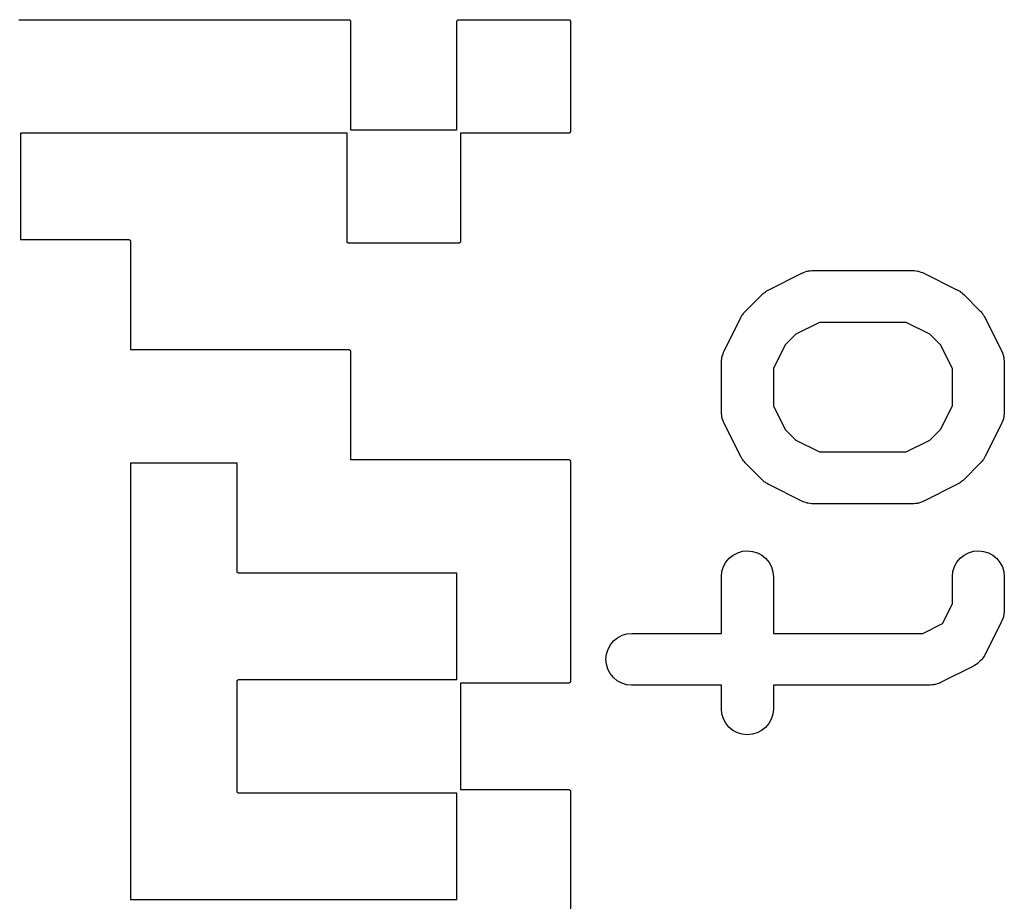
# Model space of a CAD drawing. Extents: x 0.02 to 3.89, y 0.07 to 3.88.
# Tile 12 of 172: x 0.54 to 0.65, y 0.46 to 0.56. Entities that reach past the tile are written whole.
import ezdxf

# ---------------------------------------------------------------- set-up
doc = ezdxf.new("R2010")
doc.units = 0
doc.header["$MEASUREMENT"] = 0
doc.layers.add('BLACK', color=7, linetype='CONTINUOUS')

msp = doc.modelspace()

# ---------------------------------------------------------------- linework, layer by layer
at = {"layer": 'BLACK', "linetype": 'CONTINUOUS'}
for p, q in [((0.53875, 0.556447), (0.576253, 0.556447)), ((0.576253, 0.556447), (0.576273, 0.556445)), ((0.576273, 0.556445), (0.57629, 0.556443)), ((0.57629, 0.556443), (0.57629, 0.556443)), ((0.57629, 0.556443), (0.576291, 0.556443)), ((0.576291, 0.556443), (0.576311, 0.556436)), ((0.576311, 0.556436), (0.576326, 0.556431)), ((0.576326, 0.556431), (0.576327, 0.556431)), ((0.576327, 0.556431), (0.576328, 0.556431)), ((0.576328, 0.556431), (0.576347, 0.556421)), ((0.576347, 0.556421), (0.57636, 0.556413)), ((0.57636, 0.556413), (0.576361, 0.556413)), ((0.576361, 0.556413), (0.576361, 0.556412)), ((0.576361, 0.556412), (0.576376, 0.5564)), ((0.576376, 0.5564), (0.57639, 0.556389)), ((0.57639, 0.556389), (0.57639, 0.556388)), ((0.57639, 0.556388), (0.576391, 0.556388)), ((0.576391, 0.556388), (0.576401, 0.556375)), ((0.576401, 0.556375), (0.576414, 0.556359)), ((0.576414, 0.556359), (0.576414, 0.556358)), ((0.576414, 0.556358), (0.576415, 0.556358)), ((0.576415, 0.556358), (0.576423, 0.556342)), ((0.576423, 0.556342), (0.576432, 0.556325)), ((0.576432, 0.556325), (0.576432, 0.556324)), ((0.576432, 0.556324), (0.576433, 0.556324)), ((0.576433, 0.556324), (0.576437, 0.556308)), ((0.576437, 0.556308), (0.576443, 0.556288)), ((0.576443, 0.556288), (0.576443, 0.556287)), ((0.576443, 0.556287), (0.576443, 0.556287)), ((0.576443, 0.556287), (0.576445, 0.55627)), ((0.576445, 0.55627), (0.576447, 0.55625)), ((0.576447, 0.55625), (0.576447, 0.543947)), ((0.588553, 0.556253), (0.588555, 0.556273)), ((0.588553, 0.543947), (0.588553, 0.556253)), ((0.588555, 0.556273), (0.588557, 0.55629)), ((0.588557, 0.556291), (0.588564, 0.556311)), ((0.588557, 0.55629), (0.588557, 0.556291)), ((0.588557, 0.55629), (0.588557, 0.55629)), ((0.588564, 0.556311), (0.588569, 0.556326)), ((0.588569, 0.556328), (0.588579, 0.556347)), ((0.588569, 0.556327), (0.588569, 0.556328)), ((0.588569, 0.556326), (0.588569, 0.556327)), ((0.588579, 0.556347), (0.588587, 0.55636)), ((0.588587, 0.55636), (0.588587, 0.556361)), ((0.588587, 0.556361), (0.588588, 0.556361)), ((0.588588, 0.556361), (0.5886, 0.556376)), ((0.5886, 0.556376), (0.588611, 0.55639)), ((0.588611, 0.55639), (0.588612, 0.55639)), ((0.588612, 0.556391), (0.588625, 0.556401)), ((0.588612, 0.55639), (0.588612, 0.556391)), ((0.588625, 0.556401), (0.588641, 0.556414)), ((0.588641, 0.556414), (0.588642, 0.556414)), ((0.588642, 0.556415), (0.588658, 0.556423)), ((0.588642, 0.556414), (0.588642, 0.556415)), ((0.588658, 0.556423), (0.588675, 0.556432)), ((0.588675, 0.556432), (0.588676, 0.556432)), ((0.588676, 0.556433), (0.588692, 0.556437)), ((0.588676, 0.556432), (0.588676, 0.556433)), ((0.588692, 0.556437), (0.588712, 0.556443)), ((0.588712, 0.556443), (0.588713, 0.556443)), ((0.588713, 0.556443), (0.58873, 0.556445)), ((0.588713, 0.556443), (0.588713, 0.556443)), ((0.58873, 0.556445), (0.58875, 0.556447)), ((0.58875, 0.556447), (0.601253, 0.556447)), ((0.601253, 0.556447), (0.601273, 0.556445)), ((0.601273, 0.556445), (0.60129, 0.556443)), ((0.60129, 0.556443), (0.60129, 0.556443)), ((0.60129, 0.556443), (0.601291, 0.556443)), ((0.601291, 0.556443), (0.601311, 0.556436)), ((0.601311, 0.556436), (0.601326, 0.556431)), ((0.601326, 0.556431), (0.601327, 0.556431)), ((0.601327, 0.556431), (0.601328, 0.556431)), ((0.601328, 0.556431), (0.601347, 0.556421)), ((0.601347, 0.556421), (0.60136, 0.556413)), ((0.60136, 0.556413), (0.601361, 0.556413)), ((0.601361, 0.556413), (0.601361, 0.556412)), ((0.601361, 0.556412), (0.601376, 0.5564)), ((0.601376, 0.5564), (0.60139, 0.556389)), ((0.60139, 0.556389), (0.60139, 0.556388)), ((0.60139, 0.556388), (0.601391, 0.556388)), ((0.601391, 0.556388), (0.601401, 0.556375)), ((0.601401, 0.556375), (0.601414, 0.556359)), ((0.601414, 0.556359), (0.601414, 0.556358)), ((0.601414, 0.556358), (0.601415, 0.556358)), ((0.601415, 0.556358), (0.601423, 0.556342)), ((0.601423, 0.556342), (0.601432, 0.556325)), ((0.601432, 0.556325), (0.601432, 0.556324)), ((0.601432, 0.556324), (0.601433, 0.556324)), ((0.601433, 0.556324), (0.601437, 0.556308)), ((0.601437, 0.556308), (0.601443, 0.556288)), ((0.601443, 0.556288), (0.601443, 0.556287)), ((0.601443, 0.556287), (0.601443, 0.556287)), ((0.601443, 0.556287), (0.601445, 0.55627)), ((0.601445, 0.55627), (0.601447, 0.55625)), ((0.601447, 0.55625), (0.601447, 0.543747)), ((0.576447, 0.543947), (0.588553, 0.543947)), ((0.576053, 0.543553), (0.538947, 0.543553)), ((0.538947, 0.543553), (0.538947, 0.531447)), ((0.576053, 0.53125), (0.576053, 0.543553)), ((0.60125, 0.543553), (0.588947, 0.543553)), ((0.588947, 0.543553), (0.588947, 0.531247)), ((0.60127, 0.543555), (0.60125, 0.543553)), ((0.601287, 0.543557), (0.60127, 0.543555)), ((0.601288, 0.543557), (0.601287, 0.543557)), ((0.601287, 0.543557), (0.601287, 0.543557)), ((0.601308, 0.543563), (0.601288, 0.543557)), ((0.601324, 0.543567), (0.601308, 0.543563)), ((0.601325, 0.543568), (0.601324, 0.543568)), ((0.601324, 0.543568), (0.601324, 0.543567)), ((0.601342, 0.543577), (0.601325, 0.543568)), ((0.601358, 0.543585), (0.601342, 0.543577)), ((0.601359, 0.543586), (0.601358, 0.543586)), ((0.601358, 0.543586), (0.601358, 0.543585)), ((0.601375, 0.543599), (0.601359, 0.543586)), ((0.601388, 0.543609), (0.601375, 0.543599)), ((0.601389, 0.54361), (0.601388, 0.54361)), ((0.601388, 0.54361), (0.601388, 0.543609)), ((0.6014, 0.543624), (0.601389, 0.54361)), ((0.601412, 0.543639), (0.6014, 0.543624)), ((0.601413, 0.543639), (0.601412, 0.543639)), ((0.601421, 0.543653), (0.601413, 0.54364)), ((0.601413, 0.54364), (0.601413, 0.543639)), ((0.601431, 0.543672), (0.601421, 0.543653)), ((0.601436, 0.543689), (0.601431, 0.543674)), ((0.601431, 0.543674), (0.601431, 0.543673)), ((0.601431, 0.543673), (0.601431, 0.543672)), ((0.601443, 0.543709), (0.601436, 0.543689)), ((0.601445, 0.543727), (0.601443, 0.54371)), ((0.601443, 0.54371), (0.601443, 0.54371)), ((0.601443, 0.54371), (0.601443, 0.543709)), ((0.601447, 0.543747), (0.601445, 0.543727)), ((0.538947, 0.531447), (0.551253, 0.531447)), ((0.551253, 0.531447), (0.551273, 0.531445)), ((0.551273, 0.531445), (0.55129, 0.531443)), ((0.55129, 0.531443), (0.55129, 0.531443)), ((0.55129, 0.531443), (0.551291, 0.531443)), ((0.551291, 0.531443), (0.551311, 0.531436)), ((0.551311, 0.531436), (0.551326, 0.531431)), ((0.551326, 0.531431), (0.551327, 0.531431)), ((0.551327, 0.531431), (0.551328, 0.531431)), ((0.551328, 0.531431), (0.551347, 0.531421)), ((0.551347, 0.531421), (0.55136, 0.531413)), ((0.55136, 0.531413), (0.551361, 0.531413)), ((0.551361, 0.531413), (0.551361, 0.531412)), ((0.551361, 0.531412), (0.551376, 0.5314)), ((0.551376, 0.5314), (0.55139, 0.531389)), ((0.55139, 0.531389), (0.55139, 0.531388)), ((0.55139, 0.531388), (0.551391, 0.531388)), ((0.551391, 0.531388), (0.551401, 0.531375)), ((0.551401, 0.531375), (0.551414, 0.531359)), ((0.551414, 0.531359), (0.551414, 0.531358)), ((0.551414, 0.531358), (0.551415, 0.531358)), ((0.551415, 0.531358), (0.551423, 0.531342)), ((0.551423, 0.531342), (0.551432, 0.531325)), ((0.551432, 0.531325), (0.551432, 0.531324)), ((0.551432, 0.531324), (0.551433, 0.531324)), ((0.551433, 0.531324), (0.551437, 0.531308)), ((0.551437, 0.531308), (0.551443, 0.531288)), ((0.551443, 0.531288), (0.551443, 0.531287)), ((0.551443, 0.531287), (0.551443, 0.531287)), ((0.551443, 0.531287), (0.551445, 0.53127)), ((0.551445, 0.53127), (0.551447, 0.53125)), ((0.551447, 0.53125), (0.551447, 0.518947)), ((0.576055, 0.53123), (0.576053, 0.53125)), ((0.576057, 0.531213), (0.576055, 0.53123)), ((0.576057, 0.531212), (0.576057, 0.531213)), ((0.576057, 0.531213), (0.576057, 0.531213)), ((0.576063, 0.531192), (0.576057, 0.531212)), ((0.576067, 0.531176), (0.576063, 0.531192)), ((0.576068, 0.531176), (0.576067, 0.531176)), ((0.576068, 0.531175), (0.576068, 0.531176)), ((0.576077, 0.531158), (0.576068, 0.531175)), ((0.576085, 0.531142), (0.576077, 0.531158)), ((0.576086, 0.531142), (0.576085, 0.531142)), ((0.576086, 0.531141), (0.576086, 0.531142)), ((0.576099, 0.531125), (0.576086, 0.531141)), ((0.576109, 0.531112), (0.576099, 0.531125)), ((0.57611, 0.531112), (0.576109, 0.531112)), ((0.57611, 0.531111), (0.57611, 0.531112)), ((0.576124, 0.5311), (0.57611, 0.531111)), ((0.576139, 0.531088), (0.576124, 0.5311)), ((0.576139, 0.531087), (0.576139, 0.531088)), ((0.57614, 0.531087), (0.576139, 0.531087)), ((0.576153, 0.531079), (0.57614, 0.531087)), ((0.576172, 0.531069), (0.576153, 0.531079)), ((0.576173, 0.531069), (0.576172, 0.531069)), ((0.576174, 0.531069), (0.576173, 0.531069)), ((0.576189, 0.531064), (0.576174, 0.531069)), ((0.576209, 0.531057), (0.576189, 0.531064)), ((0.57621, 0.531057), (0.576209, 0.531057)), ((0.576227, 0.531055), (0.57621, 0.531057)), ((0.57621, 0.531057), (0.57621, 0.531057)), ((0.576247, 0.531053), (0.576227, 0.531055)), ((0.58875, 0.531053), (0.576247, 0.531053)), ((0.58877, 0.531055), (0.58875, 0.531053)), ((0.588787, 0.531057), (0.58877, 0.531055)), ((0.588788, 0.531057), (0.588787, 0.531057)), ((0.588787, 0.531057), (0.588787, 0.531057)), ((0.588808, 0.531063), (0.588788, 0.531057)), ((0.588824, 0.531067), (0.588808, 0.531063)), ((0.588825, 0.531068), (0.588824, 0.531068)), ((0.588824, 0.531068), (0.588824, 0.531067)), ((0.588842, 0.531077), (0.588825, 0.531068)), ((0.588858, 0.531085), (0.588842, 0.531077)), ((0.588859, 0.531086), (0.588858, 0.531086)), ((0.588858, 0.531086), (0.588858, 0.531085)), ((0.588875, 0.531099), (0.588859, 0.531086)), ((0.588888, 0.531109), (0.588875, 0.531099)), ((0.588889, 0.53111), (0.588888, 0.53111)), ((0.588888, 0.53111), (0.588888, 0.531109)), ((0.5889, 0.531124), (0.588889, 0.53111)), ((0.588912, 0.531139), (0.5889, 0.531124)), ((0.588913, 0.531139), (0.588912, 0.531139)), ((0.588921, 0.531153), (0.588913, 0.53114)), ((0.588913, 0.53114), (0.588913, 0.531139)), ((0.588931, 0.531172), (0.588921, 0.531153)), ((0.588936, 0.531189), (0.588931, 0.531174)), ((0.588931, 0.531174), (0.588931, 0.531173)), ((0.588931, 0.531173), (0.588931, 0.531172)), ((0.588943, 0.531209), (0.588936, 0.531189)), ((0.588945, 0.531227), (0.588943, 0.53121)), ((0.588943, 0.53121), (0.588943, 0.53121)), ((0.588943, 0.53121), (0.588943, 0.531209)), ((0.588947, 0.531247), (0.588945, 0.531227)), ((0.623993, 0.525763), (0.627742, 0.527637)), ((0.627742, 0.527637), (0.627779, 0.527655)), ((0.627779, 0.527655), (0.627861, 0.527685)), ((0.627861, 0.527685), (0.627937, 0.527726)), ((0.627937, 0.527726), (0.628131, 0.527785)), ((0.628131, 0.527785), (0.62832, 0.527854)), ((0.62832, 0.527854), (0.628406, 0.527868)), ((0.628406, 0.527868), (0.628489, 0.527893)), ((0.628489, 0.527893), (0.62869, 0.527913)), ((0.62869, 0.527913), (0.628889, 0.527944)), ((0.628889, 0.527944), (0.628976, 0.527941)), ((0.628976, 0.527941), (0.629063, 0.527949)), ((0.629063, 0.527949), (0.640311, 0.527949)), ((0.640311, 0.527949), (0.640352, 0.527949)), ((0.640352, 0.527949), (0.640439, 0.527939)), ((0.640439, 0.527939), (0.640526, 0.527941)), ((0.640526, 0.527941), (0.640725, 0.527907)), ((0.640725, 0.527907), (0.640925, 0.527884)), ((0.640925, 0.527884), (0.641008, 0.527858)), ((0.641008, 0.527858), (0.641094, 0.527844)), ((0.641094, 0.527844), (0.641282, 0.527771)), ((0.641282, 0.527771), (0.641474, 0.52771)), ((0.641474, 0.52771), (0.641551, 0.527668)), ((0.641551, 0.527668), (0.641632, 0.527637)), ((0.641632, 0.527637), (0.645381, 0.525763)), ((0.62135, 0.523335), (0.623225, 0.525209)), ((0.623225, 0.525209), (0.623254, 0.525238)), ((0.623254, 0.525238), (0.623384, 0.525342)), ((0.623384, 0.525342), (0.623505, 0.525456)), ((0.623505, 0.525456), (0.623609, 0.525521)), ((0.623609, 0.525521), (0.623705, 0.525598)), ((0.623705, 0.525598), (0.623852, 0.525674)), ((0.623852, 0.525674), (0.623993, 0.525763)), ((0.645381, 0.525763), (0.645418, 0.525744)), ((0.645418, 0.525744), (0.645557, 0.525654)), ((0.645557, 0.525654), (0.645703, 0.525575)), ((0.645703, 0.525575), (0.645798, 0.525497)), ((0.645798, 0.525497), (0.645901, 0.52543)), ((0.645901, 0.52543), (0.64602, 0.525315)), ((0.64602, 0.525315), (0.646149, 0.525209)), ((0.646149, 0.525209), (0.648023, 0.523335)), ((0.620816, 0.522604), (0.620906, 0.522743)), ((0.620906, 0.522743), (0.620985, 0.522889)), ((0.620985, 0.522889), (0.621063, 0.522984)), ((0.621063, 0.522984), (0.62113, 0.523087)), ((0.62113, 0.523087), (0.621245, 0.523206)), ((0.621245, 0.523206), (0.62135, 0.523335)), ((0.648023, 0.523335), (0.648052, 0.523305)), ((0.648052, 0.523305), (0.648156, 0.523176)), ((0.648156, 0.523176), (0.64827, 0.523055)), ((0.64827, 0.523055), (0.648335, 0.522951)), ((0.648335, 0.522951), (0.648412, 0.522855)), ((0.648412, 0.522855), (0.648488, 0.522708)), ((0.648488, 0.522708), (0.648576, 0.522567)), ((0.618923, 0.518818), (0.620797, 0.522567)), ((0.620797, 0.522567), (0.620816, 0.522604)), ((0.62976, 0.522044), (0.627062, 0.520695)), ((0.639614, 0.522044), (0.62976, 0.522044)), ((0.642312, 0.520695), (0.639614, 0.522044)), ((0.648576, 0.522567), (0.650451, 0.518818)), ((0.627062, 0.520695), (0.625865, 0.519498)), ((0.643509, 0.519498), (0.642312, 0.520695)), ((0.625865, 0.519498), (0.624516, 0.5168)), ((0.644857, 0.5168), (0.643509, 0.519498)), ((0.551447, 0.518947), (0.576253, 0.518947)), ((0.576253, 0.518947), (0.576273, 0.518945)), ((0.576273, 0.518945), (0.57629, 0.518943)), ((0.57629, 0.518943), (0.57629, 0.518943)), ((0.57629, 0.518943), (0.576291, 0.518943)), ((0.576291, 0.518943), (0.576311, 0.518936)), ((0.576311, 0.518936), (0.576326, 0.518931)), ((0.576326, 0.518931), (0.576327, 0.518931)), ((0.576327, 0.518931), (0.576328, 0.518931)), ((0.576328, 0.518931), (0.576347, 0.518921)), ((0.576347, 0.518921), (0.57636, 0.518913)), ((0.57636, 0.518913), (0.576361, 0.518913)), ((0.576361, 0.518913), (0.576361, 0.518912)), ((0.576361, 0.518912), (0.576376, 0.5189)), ((0.576376, 0.5189), (0.57639, 0.518889)), ((0.57639, 0.518889), (0.57639, 0.518888)), ((0.57639, 0.518888), (0.576391, 0.518888)), ((0.576391, 0.518888), (0.576401, 0.518875)), ((0.576401, 0.518875), (0.576414, 0.518859)), ((0.576414, 0.518859), (0.576414, 0.518858)), ((0.576414, 0.518858), (0.576415, 0.518858)), ((0.576415, 0.518858), (0.576423, 0.518842)), ((0.576423, 0.518842), (0.576432, 0.518825)), ((0.576432, 0.518825), (0.576432, 0.518824)), ((0.576432, 0.518824), (0.576433, 0.518824)), ((0.576433, 0.518824), (0.576437, 0.518808)), ((0.576437, 0.518808), (0.576443, 0.518788)), ((0.576443, 0.518788), (0.576443, 0.518787)), ((0.576443, 0.518787), (0.576443, 0.518787)), ((0.576443, 0.518787), (0.576445, 0.518771)), ((0.576445, 0.518771), (0.576447, 0.51875)), ((0.576447, 0.51875), (0.576447, 0.506447)), ((0.618675, 0.518111), (0.618702, 0.518194)), ((0.618702, 0.518194), (0.618716, 0.51828)), ((0.618716, 0.51828), (0.618789, 0.518468)), ((0.618789, 0.518468), (0.61885, 0.51866)), ((0.61885, 0.51866), (0.618891, 0.518737)), ((0.618891, 0.518737), (0.618923, 0.518818)), ((0.650451, 0.518818), (0.650469, 0.518781)), ((0.650469, 0.518781), (0.650499, 0.518699)), ((0.650499, 0.518699), (0.65054, 0.518622)), ((0.65054, 0.518622), (0.650599, 0.518429)), ((0.650599, 0.518429), (0.650668, 0.51824)), ((0.650668, 0.51824), (0.650682, 0.518154)), ((0.618611, 0.517538), (0.618621, 0.517625)), ((0.618611, 0.517497), (0.618611, 0.517538)), ((0.618611, 0.511873), (0.618611, 0.517497)), ((0.618619, 0.517712), (0.618653, 0.517911)), ((0.618621, 0.517625), (0.618619, 0.517712)), ((0.618653, 0.517911), (0.618675, 0.518111)), ((0.650682, 0.518154), (0.650707, 0.518071)), ((0.650707, 0.518071), (0.650726, 0.51787)), ((0.650726, 0.51787), (0.650758, 0.517671)), ((0.650758, 0.517671), (0.650755, 0.517584)), ((0.650755, 0.517584), (0.650763, 0.517497)), ((0.650763, 0.517497), (0.650763, 0.511873)), ((0.624516, 0.5168), (0.624516, 0.51257)), ((0.644857, 0.51257), (0.644857, 0.5168)), ((0.624516, 0.51257), (0.625865, 0.509872)), ((0.643509, 0.509872), (0.644857, 0.51257)), ((0.618619, 0.511787), (0.618611, 0.511873)), ((0.618616, 0.5117), (0.618619, 0.511787)), ((0.618647, 0.5115), (0.618616, 0.5117)), ((0.618667, 0.511299), (0.618647, 0.5115)), ((0.650721, 0.511459), (0.650698, 0.511259)), ((0.650755, 0.511658), (0.650721, 0.511459)), ((0.650763, 0.511832), (0.650753, 0.511745)), ((0.650753, 0.511745), (0.650755, 0.511658)), ((0.650763, 0.511873), (0.650763, 0.511832)), ((0.618692, 0.511216), (0.618667, 0.511299)), ((0.618706, 0.51113), (0.618692, 0.511216)), ((0.618775, 0.510941), (0.618706, 0.51113)), ((0.618834, 0.510748), (0.618775, 0.510941)), ((0.618874, 0.510671), (0.618834, 0.510748)), ((0.618904, 0.510589), (0.618874, 0.510671)), ((0.618923, 0.510552), (0.618904, 0.510589)), ((0.620797, 0.506803), (0.618923, 0.510552)), ((0.650451, 0.510552), (0.648576, 0.506803)), ((0.650482, 0.510634), (0.650451, 0.510552)), ((0.650524, 0.51071), (0.650482, 0.510634)), ((0.650585, 0.510902), (0.650524, 0.51071)), ((0.650657, 0.511091), (0.650585, 0.510902)), ((0.650672, 0.511176), (0.650657, 0.511091)), ((0.650698, 0.511259), (0.650672, 0.511176)), ((0.625865, 0.509872), (0.627062, 0.508675)), ((0.642312, 0.508675), (0.643509, 0.509872)), ((0.627062, 0.508675), (0.62976, 0.507327)), ((0.639614, 0.507327), (0.642312, 0.508675)), ((0.62976, 0.507327), (0.639614, 0.507327)), ((0.563553, 0.506053), (0.551447, 0.506053)), ((0.551447, 0.506053), (0.551447, 0.456447)), ((0.563553, 0.49375), (0.563553, 0.506053)), ((0.576447, 0.506447), (0.601253, 0.506447)), ((0.601253, 0.506447), (0.601273, 0.506445)), ((0.601273, 0.506445), (0.60129, 0.506443)), ((0.60129, 0.506443), (0.60129, 0.506443)), ((0.60129, 0.506443), (0.601291, 0.506443)), ((0.601291, 0.506443), (0.601311, 0.506436)), ((0.601311, 0.506436), (0.601326, 0.506431)), ((0.601326, 0.506431), (0.601327, 0.506431)), ((0.601327, 0.506431), (0.601328, 0.506431)), ((0.601328, 0.506431), (0.601347, 0.506421)), ((0.601347, 0.506421), (0.60136, 0.506413)), ((0.60136, 0.506413), (0.601361, 0.506413)), ((0.601361, 0.506413), (0.601361, 0.506412)), ((0.601361, 0.506412), (0.601376, 0.5064)), ((0.601376, 0.5064), (0.60139, 0.506389)), ((0.60139, 0.506389), (0.60139, 0.506388)), ((0.60139, 0.506388), (0.601391, 0.506388)), ((0.601391, 0.506388), (0.601401, 0.506375)), ((0.601401, 0.506375), (0.601414, 0.506359)), ((0.601414, 0.506359), (0.601414, 0.506358)), ((0.601414, 0.506358), (0.601415, 0.506358)), ((0.601415, 0.506358), (0.601423, 0.506342)), ((0.601423, 0.506342), (0.601432, 0.506325)), ((0.601432, 0.506325), (0.601432, 0.506324)), ((0.601432, 0.506324), (0.601433, 0.506324)), ((0.601433, 0.506324), (0.601437, 0.506308)), ((0.601437, 0.506308), (0.601443, 0.506288)), ((0.601443, 0.506288), (0.601443, 0.506287)), ((0.601443, 0.506287), (0.601443, 0.506287)), ((0.601443, 0.506287), (0.601445, 0.50627)), ((0.601445, 0.50627), (0.601447, 0.50625)), ((0.601447, 0.50625), (0.601447, 0.481247)), ((0.620886, 0.506662), (0.620797, 0.506803)), ((0.620962, 0.506515), (0.620886, 0.506662)), ((0.621039, 0.506419), (0.620962, 0.506515)), ((0.621104, 0.506315), (0.621039, 0.506419)), ((0.621218, 0.506194), (0.621104, 0.506315)), ((0.621321, 0.506065), (0.621218, 0.506194)), ((0.62135, 0.506035), (0.621321, 0.506065)), ((0.623225, 0.504161), (0.62135, 0.506035)), ((0.648023, 0.506035), (0.646149, 0.504161)), ((0.648129, 0.506164), (0.648023, 0.506035)), ((0.648244, 0.506283), (0.648129, 0.506164)), ((0.648311, 0.506386), (0.648244, 0.506283)), ((0.648389, 0.506481), (0.648311, 0.506386)), ((0.648467, 0.506627), (0.648389, 0.506481)), ((0.648558, 0.506766), (0.648467, 0.506627)), ((0.648576, 0.506803), (0.648558, 0.506766)), ((0.623353, 0.504055), (0.623225, 0.504161)), ((0.623472, 0.50394), (0.623353, 0.504055)), ((0.623576, 0.503873), (0.623472, 0.50394)), ((0.62367, 0.503795), (0.623576, 0.503873)), ((0.623816, 0.503717), (0.62367, 0.503795)), ((0.623956, 0.503626), (0.623816, 0.503717)), ((0.623993, 0.503608), (0.623956, 0.503626)), ((0.645522, 0.503696), (0.645381, 0.503608)), ((0.645669, 0.503772), (0.645522, 0.503696)), ((0.645765, 0.503849), (0.645669, 0.503772)), ((0.645869, 0.503914), (0.645765, 0.503849)), ((0.64599, 0.504028), (0.645869, 0.503914)), ((0.646119, 0.504132), (0.64599, 0.504028)), ((0.646149, 0.504161), (0.646119, 0.504132)), ((0.627742, 0.501733), (0.623993, 0.503608)), ((0.645381, 0.503608), (0.641632, 0.501733)), ((0.627823, 0.501702), (0.627742, 0.501733)), ((0.627899, 0.50166), (0.627823, 0.501702)), ((0.628091, 0.501599), (0.627899, 0.50166)), ((0.62828, 0.501527), (0.628091, 0.501599)), ((0.628366, 0.501512), (0.62828, 0.501527)), ((0.628449, 0.501486), (0.628366, 0.501512)), ((0.628649, 0.501463), (0.628449, 0.501486)), ((0.628848, 0.501429), (0.628649, 0.501463)), ((0.628935, 0.501431), (0.628848, 0.501429)), ((0.629021, 0.501421), (0.628935, 0.501431)), ((0.629063, 0.501421), (0.629021, 0.501421)), ((0.640311, 0.501421), (0.629063, 0.501421)), ((0.640398, 0.50143), (0.640311, 0.501421)), ((0.640484, 0.501426), (0.640398, 0.50143)), ((0.640684, 0.501458), (0.640484, 0.501426)), ((0.640885, 0.501477), (0.640684, 0.501458)), ((0.640968, 0.501503), (0.640885, 0.501477)), ((0.641054, 0.501516), (0.640968, 0.501503)), ((0.641243, 0.501585), (0.641054, 0.501516)), ((0.641436, 0.501644), (0.641243, 0.501585)), ((0.641513, 0.501685), (0.641436, 0.501644)), ((0.641595, 0.501715), (0.641513, 0.501685)), ((0.641632, 0.501733), (0.641595, 0.501715)), ((0.619947, 0.495596), (0.620457, 0.495863)), ((0.620457, 0.495863), (0.62101, 0.496026)), ((0.62101, 0.496026), (0.621584, 0.496078)), ((0.621584, 0.496078), (0.622157, 0.496018)), ((0.622157, 0.496018), (0.622708, 0.495847)), ((0.622708, 0.495847), (0.623215, 0.495573)), ((0.646193, 0.495596), (0.646704, 0.495863)), ((0.646704, 0.495863), (0.647257, 0.496026)), ((0.647257, 0.496026), (0.647831, 0.496078)), ((0.647831, 0.496078), (0.648404, 0.496018)), ((0.648404, 0.496018), (0.648954, 0.495847)), ((0.648954, 0.495847), (0.649461, 0.495573)), ((0.61885, 0.494288), (0.619127, 0.494793)), ((0.619127, 0.494793), (0.619498, 0.495235)), ((0.619498, 0.495235), (0.619947, 0.495596)), ((0.623215, 0.495573), (0.623659, 0.495206)), ((0.623659, 0.495206), (0.624023, 0.494759)), ((0.624023, 0.494759), (0.624294, 0.49425)), ((0.645096, 0.494288), (0.645374, 0.494793)), ((0.645374, 0.494793), (0.645744, 0.495235)), ((0.645744, 0.495235), (0.646193, 0.495596)), ((0.649461, 0.495573), (0.649905, 0.495206)), ((0.649905, 0.495206), (0.65027, 0.494759)), ((0.65027, 0.494759), (0.65054, 0.49425)), ((0.563555, 0.49373), (0.563553, 0.49375)), ((0.563557, 0.493713), (0.563555, 0.49373)), ((0.563557, 0.493712), (0.563557, 0.493713)), ((0.563557, 0.493713), (0.563557, 0.493713)), ((0.563563, 0.493692), (0.563557, 0.493712)), ((0.563567, 0.493676), (0.563563, 0.493692)), ((0.563568, 0.493676), (0.563567, 0.493676)), ((0.563568, 0.493675), (0.563568, 0.493676)), ((0.563577, 0.493658), (0.563568, 0.493675)), ((0.563585, 0.493642), (0.563577, 0.493658)), ((0.563586, 0.493642), (0.563585, 0.493642)), ((0.563586, 0.493641), (0.563586, 0.493642)), ((0.563599, 0.493625), (0.563586, 0.493641)), ((0.563609, 0.493612), (0.563599, 0.493625)), ((0.56361, 0.493612), (0.563609, 0.493612)), ((0.56361, 0.493611), (0.56361, 0.493612)), ((0.563624, 0.4936), (0.56361, 0.493611)), ((0.563639, 0.493588), (0.563624, 0.4936)), ((0.563639, 0.493587), (0.563639, 0.493588)), ((0.56364, 0.493587), (0.563639, 0.493587)), ((0.563653, 0.493579), (0.56364, 0.493587)), ((0.563672, 0.493569), (0.563653, 0.493579)), ((0.563673, 0.493569), (0.563672, 0.493569)), ((0.563674, 0.493569), (0.563673, 0.493569)), ((0.563689, 0.493564), (0.563674, 0.493569)), ((0.563709, 0.493557), (0.563689, 0.493564)), ((0.56371, 0.493557), (0.563709, 0.493557)), ((0.563727, 0.493555), (0.56371, 0.493557)), ((0.56371, 0.493557), (0.56371, 0.493557)), ((0.563747, 0.493553), (0.563727, 0.493555)), ((0.588553, 0.493553), (0.563747, 0.493553)), ((0.588553, 0.481447), (0.588553, 0.493553)), ((0.618611, 0.493166), (0.618675, 0.493739)), ((0.618675, 0.493739), (0.61885, 0.494288)), ((0.624294, 0.49425), (0.62446, 0.493699)), ((0.62446, 0.493699), (0.624516, 0.493125)), ((0.644858, 0.493166), (0.644922, 0.493739)), ((0.644922, 0.493739), (0.645096, 0.494288)), ((0.65054, 0.49425), (0.650707, 0.493699)), ((0.650707, 0.493699), (0.650763, 0.493125)), ((0.618611, 0.493125), (0.618611, 0.493166)), ((0.618611, 0.486704), (0.618611, 0.493125)), ((0.624516, 0.493125), (0.624516, 0.486704)), ((0.644857, 0.493125), (0.644858, 0.493166)), ((0.644857, 0.490073), (0.644857, 0.493125)), ((0.650763, 0.493125), (0.650763, 0.489376)), ((0.643735, 0.487827), (0.644857, 0.490073)), ((0.650755, 0.489161), (0.650721, 0.488962)), ((0.650763, 0.489334), (0.650753, 0.489248)), ((0.650753, 0.489248), (0.650755, 0.489161)), ((0.650763, 0.489376), (0.650763, 0.489334)), ((0.650451, 0.488055), (0.648576, 0.484306)), ((0.650482, 0.488136), (0.650451, 0.488055)), ((0.650524, 0.488212), (0.650482, 0.488136)), ((0.650585, 0.488404), (0.650524, 0.488212)), ((0.650657, 0.488593), (0.650585, 0.488404)), ((0.650672, 0.488679), (0.650657, 0.488593)), ((0.650698, 0.488762), (0.650672, 0.488679)), ((0.650721, 0.488962), (0.650698, 0.488762)), ((0.641489, 0.486704), (0.643735, 0.487827)), ((0.605992, 0.485403), (0.60636, 0.485847)), ((0.60636, 0.485847), (0.606806, 0.486211)), ((0.606806, 0.486211), (0.607315, 0.486481)), ((0.607315, 0.486481), (0.607867, 0.486648)), ((0.607867, 0.486648), (0.60844, 0.486704)), ((0.60844, 0.486704), (0.618611, 0.486704)), ((0.624516, 0.486704), (0.641489, 0.486704)), ((0.605548, 0.484345), (0.605718, 0.484896)), ((0.605718, 0.484896), (0.605992, 0.485403)), ((0.605487, 0.483772), (0.605548, 0.484345)), ((0.60554, 0.483198), (0.605487, 0.483772)), ((0.647999, 0.483533), (0.647843, 0.483372)), ((0.648163, 0.483688), (0.647999, 0.483533)), ((0.6482, 0.48374), (0.648163, 0.483688)), ((0.648244, 0.483785), (0.6482, 0.48374)), ((0.648367, 0.483974), (0.648244, 0.483785)), ((0.648497, 0.484157), (0.648367, 0.483974)), ((0.648523, 0.484215), (0.648497, 0.484157)), ((0.648558, 0.484269), (0.648523, 0.484215)), ((0.648576, 0.484306), (0.648558, 0.484269)), ((0.605702, 0.482645), (0.60554, 0.483198)), ((0.605969, 0.482135), (0.605702, 0.482645)), ((0.647256, 0.482985), (0.643506, 0.48111)), ((0.64731, 0.483019), (0.647256, 0.482985)), ((0.647369, 0.483044), (0.64731, 0.483019)), ((0.647554, 0.483172), (0.647369, 0.483044)), ((0.647744, 0.483292), (0.647554, 0.483172)), ((0.64779, 0.483336), (0.647744, 0.483292)), ((0.647843, 0.483372), (0.64779, 0.483336)), ((0.563553, 0.481253), (0.563555, 0.481273)), ((0.563553, 0.46875), (0.563553, 0.481253)), ((0.563555, 0.481273), (0.563557, 0.48129)), ((0.563557, 0.481291), (0.563564, 0.481311)), ((0.563557, 0.48129), (0.563557, 0.481291)), ((0.563557, 0.48129), (0.563557, 0.48129)), ((0.563564, 0.481311), (0.563569, 0.481326)), ((0.563569, 0.481328), (0.563579, 0.481347)), ((0.563569, 0.481327), (0.563569, 0.481328)), ((0.563569, 0.481326), (0.563569, 0.481327)), ((0.563579, 0.481347), (0.563587, 0.48136)), ((0.563587, 0.48136), (0.563587, 0.481361)), ((0.563587, 0.481361), (0.563588, 0.481361)), ((0.563588, 0.481361), (0.5636, 0.481376)), ((0.5636, 0.481376), (0.563611, 0.48139)), ((0.563611, 0.48139), (0.563612, 0.48139)), ((0.563612, 0.481391), (0.563625, 0.481401)), ((0.563612, 0.48139), (0.563612, 0.481391)), ((0.563625, 0.481401), (0.563641, 0.481414)), ((0.563641, 0.481414), (0.563642, 0.481414)), ((0.563642, 0.481415), (0.563658, 0.481423)), ((0.563642, 0.481414), (0.563642, 0.481415)), ((0.563658, 0.481423), (0.563675, 0.481432)), ((0.563675, 0.481432), (0.563676, 0.481432)), ((0.563676, 0.481433), (0.563692, 0.481437)), ((0.563676, 0.481432), (0.563676, 0.481433)), ((0.563692, 0.481437), (0.563712, 0.481443)), ((0.563712, 0.481443), (0.563713, 0.481443)), ((0.563713, 0.481443), (0.56373, 0.481445)), ((0.563713, 0.481443), (0.563713, 0.481443)), ((0.56373, 0.481445), (0.56375, 0.481447)), ((0.56375, 0.481447), (0.588553, 0.481447)), ((0.601447, 0.481247), (0.601445, 0.481228)), ((0.606331, 0.481685), (0.605969, 0.482135)), ((0.606772, 0.481315), (0.606331, 0.481685)), ((0.607277, 0.481037), (0.606772, 0.481315)), ((0.60125, 0.481053), (0.588947, 0.481053)), ((0.588947, 0.481053), (0.588947, 0.468947)), ((0.60127, 0.481055), (0.60125, 0.481053)), ((0.601287, 0.481057), (0.60127, 0.481055)), ((0.601288, 0.481057), (0.601287, 0.481057)), ((0.601287, 0.481057), (0.601287, 0.481057)), ((0.601308, 0.481063), (0.601288, 0.481057)), ((0.601324, 0.481067), (0.601308, 0.481063)), ((0.601325, 0.481068), (0.601324, 0.481068)), ((0.601324, 0.481068), (0.601324, 0.481067)), ((0.601342, 0.481077), (0.601325, 0.481068)), ((0.601358, 0.481085), (0.601342, 0.481077)), ((0.601359, 0.481086), (0.601358, 0.481086)), ((0.601358, 0.481086), (0.601358, 0.481085)), ((0.601375, 0.481099), (0.601359, 0.481086)), ((0.601388, 0.481109), (0.601375, 0.481099)), ((0.601389, 0.48111), (0.601388, 0.48111)), ((0.601388, 0.48111), (0.601388, 0.481109)), ((0.6014, 0.481124), (0.601389, 0.48111)), ((0.601412, 0.481139), (0.6014, 0.481124)), ((0.601413, 0.481139), (0.601412, 0.481139)), ((0.601421, 0.481153), (0.601413, 0.48114)), ((0.601413, 0.48114), (0.601413, 0.481139)), ((0.601431, 0.481172), (0.601421, 0.481153)), ((0.601436, 0.481189), (0.601431, 0.481174)), ((0.601431, 0.481174), (0.601431, 0.481173)), ((0.601431, 0.481173), (0.601431, 0.481172)), ((0.601443, 0.481209), (0.601436, 0.481189)), ((0.601445, 0.481228), (0.601443, 0.48121)), ((0.601443, 0.48121), (0.601443, 0.48121)), ((0.601443, 0.48121), (0.601443, 0.481209)), ((0.607826, 0.480863), (0.607277, 0.481037)), ((0.608399, 0.480799), (0.607826, 0.480863)), ((0.60844, 0.480799), (0.608399, 0.480799)), ((0.618611, 0.480799), (0.60844, 0.480799)), ((0.618611, 0.478127), (0.618611, 0.480799)), ((0.642186, 0.480799), (0.624516, 0.480799)), ((0.624516, 0.480799), (0.624516, 0.478127)), ((0.642272, 0.480807), (0.642186, 0.480799)), ((0.642359, 0.480804), (0.642272, 0.480807)), ((0.642558, 0.480835), (0.642359, 0.480804)), ((0.642759, 0.480855), (0.642558, 0.480835)), ((0.642843, 0.48088), (0.642759, 0.480855)), ((0.642929, 0.480894), (0.642843, 0.48088)), ((0.643118, 0.480963), (0.642929, 0.480894)), ((0.643311, 0.481021), (0.643118, 0.480963)), ((0.643388, 0.481062), (0.643311, 0.481021)), ((0.643469, 0.481092), (0.643388, 0.481062)), ((0.643506, 0.48111), (0.643469, 0.481092)), ((0.618667, 0.477554), (0.618611, 0.478127)), ((0.624516, 0.478086), (0.624452, 0.477513)), ((0.624516, 0.478127), (0.624516, 0.478086)), ((0.618834, 0.477002), (0.618667, 0.477554)), ((0.619104, 0.476493), (0.618834, 0.477002)), ((0.624278, 0.476964), (0.624, 0.476459)), ((0.624452, 0.477513), (0.624278, 0.476964)), ((0.619468, 0.476046), (0.619104, 0.476493)), ((0.619912, 0.475679), (0.619468, 0.476046)), ((0.620419, 0.475405), (0.619912, 0.475679)), ((0.62318, 0.475656), (0.62267, 0.475389)), ((0.623629, 0.476017), (0.62318, 0.475656)), ((0.624, 0.476459), (0.623629, 0.476017)), ((0.62097, 0.475235), (0.620419, 0.475405)), ((0.621543, 0.475174), (0.62097, 0.475235)), ((0.622117, 0.475227), (0.621543, 0.475174)), ((0.62267, 0.475389), (0.622117, 0.475227)), ((0.588947, 0.468947), (0.601253, 0.468947)), ((0.601253, 0.468947), (0.601273, 0.468945)), ((0.601273, 0.468945), (0.60129, 0.468943)), ((0.60129, 0.468943), (0.60129, 0.468943)), ((0.60129, 0.468943), (0.601291, 0.468943)), ((0.601291, 0.468943), (0.601311, 0.468936)), ((0.601311, 0.468936), (0.601326, 0.468931)), ((0.601326, 0.468931), (0.601327, 0.468931)), ((0.601327, 0.468931), (0.601328, 0.468931)), ((0.601328, 0.468931), (0.601344, 0.468922)), ((0.601344, 0.468922), (0.60136, 0.468913)), ((0.563555, 0.46873), (0.563553, 0.46875)), ((0.563557, 0.468713), (0.563555, 0.46873)), ((0.563557, 0.468712), (0.563557, 0.468713)), ((0.563557, 0.468713), (0.563557, 0.468713)), ((0.563563, 0.468692), (0.563557, 0.468712)), ((0.563567, 0.468676), (0.563563, 0.468692)), ((0.563568, 0.468676), (0.563567, 0.468676)), ((0.563568, 0.468675), (0.563568, 0.468676)), ((0.563577, 0.468658), (0.563568, 0.468675)), ((0.563585, 0.468642), (0.563577, 0.468658)), ((0.563586, 0.468642), (0.563585, 0.468642)), ((0.563586, 0.468641), (0.563586, 0.468642)), ((0.563599, 0.468625), (0.563586, 0.468641)), ((0.563609, 0.468612), (0.563599, 0.468625)), ((0.56361, 0.468612), (0.563609, 0.468612)), ((0.56361, 0.468611), (0.56361, 0.468612)), ((0.563624, 0.4686), (0.56361, 0.468611)), ((0.563639, 0.468588), (0.563624, 0.4686)), ((0.563639, 0.468587), (0.563639, 0.468588)), ((0.56364, 0.468587), (0.563639, 0.468587)), ((0.563653, 0.468579), (0.56364, 0.468587)), ((0.563672, 0.468569), (0.563653, 0.468579)), ((0.563673, 0.468569), (0.563672, 0.468569)), ((0.563674, 0.468569), (0.563673, 0.468569)), ((0.563689, 0.468564), (0.563674, 0.468569)), ((0.563709, 0.468557), (0.563689, 0.468564)), ((0.56371, 0.468557), (0.563709, 0.468557)), ((0.563727, 0.468555), (0.56371, 0.468557)), ((0.56371, 0.468557), (0.56371, 0.468557)), ((0.563747, 0.468553), (0.563727, 0.468555)), ((0.588553, 0.468553), (0.563747, 0.468553)), ((0.588553, 0.456447), (0.588553, 0.468553)), ((0.60136, 0.468913), (0.601361, 0.468913)), ((0.601361, 0.468913), (0.601361, 0.468912)), ((0.601361, 0.468912), (0.601376, 0.4689)), ((0.601376, 0.4689), (0.60139, 0.468889)), ((0.60139, 0.468889), (0.60139, 0.468888)), ((0.60139, 0.468888), (0.601391, 0.468888)), ((0.601391, 0.468888), (0.601401, 0.468875)), ((0.601401, 0.468875), (0.601414, 0.468859)), ((0.601414, 0.468859), (0.601414, 0.468858)), ((0.601414, 0.468858), (0.601415, 0.468858)), ((0.601415, 0.468858), (0.601423, 0.468842)), ((0.601423, 0.468842), (0.601432, 0.468825)), ((0.601432, 0.468825), (0.601432, 0.468824)), ((0.601432, 0.468824), (0.601433, 0.468824)), ((0.601433, 0.468824), (0.601437, 0.468808)), ((0.601437, 0.468808), (0.601443, 0.468788)), ((0.601443, 0.468788), (0.601443, 0.468787)), ((0.601443, 0.468787), (0.601443, 0.468787)), ((0.601443, 0.468787), (0.601445, 0.46877)), ((0.601445, 0.46877), (0.601447, 0.46875)), ((0.601447, 0.46875), (0.601447, 0.418747)), ((0.551447, 0.456447), (0.588553, 0.456447))]:
    msp.add_line(p, q, dxfattribs=at)

doc.saveas('drawing.dxf')
